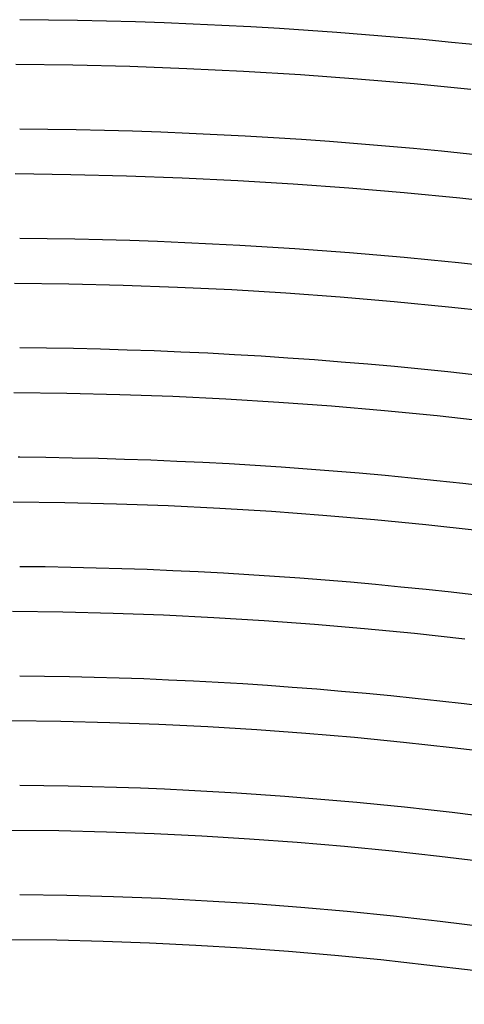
# Model space of a CAD drawing. Header units: millimetres. Extents: x -385 to 385, y -385 to 385.
# Tile 94 of 113: x 2 to 29, y 232 to 293. Entities that reach past the tile are written whole.
import ezdxf

# ---------------------------------------------------------------- set-up
doc = ezdxf.new("R2010")
doc.units = ezdxf.units.MM
doc.layers.add('HIDDEN', color=7, linetype='Continuous')
doc.layers.add('THICK', color=7, linetype='Continuous')

msp = doc.modelspace()

# ---------------------------------------------------------------- linework, layer by layer
at = {"layer": 'HIDDEN'}
msp.add_arc((0, 0), 265.75, 89.56877, 89.58969, dxfattribs=at)
at = {"layer": 'THICK'}
for p, q in [((1.759, 289.995), (5.276, 289.952)), ((5.276, 289.952), (8.793, 289.867)), ((8.793, 289.867), (12.308, 289.739)), ((12.308, 289.739), (15.821, 289.568)), ((15.821, 289.568), (19.333, 289.355)), ((19.333, 289.355), (22.841, 289.099)), ((22.841, 289.099), (26.346, 288.801)), ((26.346, 288.801), (29.847, 288.46)), ((1.718, 283.245), (5.153, 283.203)), ((5.153, 283.203), (8.588, 283.12)), ((8.588, 283.12), (12.021, 282.995)), ((12.021, 282.995), (15.453, 282.828)), ((15.453, 282.828), (18.883, 282.62)), ((18.883, 282.62), (22.309, 282.37)), ((22.309, 282.37), (25.733, 282.079)), ((25.733, 282.079), (29.152, 281.746)), ((29.152, 281.746), (32.567, 281.372)), ((1.677, 276.495), (5.031, 276.454)), ((5.031, 276.454), (8.383, 276.373)), ((8.383, 276.373), (11.735, 276.251)), ((11.735, 276.251), (15.085, 276.088)), ((15.085, 276.088), (18.433, 275.885)), ((18.433, 275.885), (21.778, 275.641)), ((21.778, 275.641), (25.119, 275.357)), ((25.119, 275.357), (28.457, 275.032)), ((28.457, 275.032), (31.791, 274.666)), ((1.636, 269.745), (4.908, 269.705)), ((4.908, 269.705), (8.179, 269.626)), ((8.179, 269.626), (11.449, 269.507)), ((11.449, 269.507), (14.717, 269.348)), ((14.717, 269.348), (17.983, 269.15)), ((17.983, 269.15), (21.246, 268.912)), ((21.246, 268.912), (24.506, 268.635)), ((24.506, 268.635), (27.763, 268.318)), ((27.763, 268.318), (31.015, 267.961)), ((1.595, 262.995), (4.785, 262.956)), ((4.785, 262.956), (7.974, 262.879)), ((7.974, 262.879), (11.162, 262.763)), ((11.162, 262.763), (14.348, 262.608)), ((14.348, 262.608), (17.533, 262.415)), ((17.533, 262.415), (20.714, 262.183)), ((20.714, 262.183), (23.893, 261.912)), ((23.893, 261.912), (27.068, 261.603)), ((27.068, 261.603), (30.239, 261.256)), ((1.554, 256.245), (4.662, 256.208)), ((4.662, 256.208), (7.769, 256.132)), ((7.769, 256.132), (10.876, 256.019)), ((10.876, 256.019), (13.98, 255.868)), ((13.98, 255.868), (17.083, 255.68)), ((17.083, 255.68), (20.183, 255.454)), ((20.183, 255.454), (23.28, 255.19)), ((23.28, 255.19), (26.373, 254.889)), ((26.373, 254.889), (29.463, 254.551)), ((1.513, 249.495), (4.539, 249.459)), ((4.539, 249.459), (7.565, 249.385)), ((7.565, 249.385), (10.589, 249.275)), ((10.589, 249.275), (13.612, 249.128)), ((13.612, 249.128), (16.633, 248.945)), ((16.633, 248.945), (19.651, 248.725)), ((19.651, 248.725), (22.666, 248.468)), ((22.666, 248.468), (25.679, 248.175)), ((25.679, 248.175), (28.687, 247.845)), ((28.687, 247.845), (31.691, 247.479)), ((1.472, 242.746), (4.416, 242.71)), ((4.416, 242.71), (7.36, 242.638)), ((7.36, 242.638), (10.303, 242.531)), ((10.303, 242.531), (13.244, 242.388)), ((13.244, 242.388), (16.183, 242.21)), ((16.183, 242.21), (19.119, 241.996)), ((19.119, 241.996), (22.053, 241.746)), ((22.053, 241.746), (24.984, 241.461)), ((24.984, 241.461), (27.911, 241.14)), ((27.911, 241.14), (30.834, 240.784)), ((1.431, 235.996), (4.294, 235.961)), ((4.294, 235.961), (7.155, 235.891)), ((7.155, 235.891), (10.016, 235.787)), ((10.016, 235.787), (12.875, 235.649)), ((12.875, 235.649), (15.733, 235.475)), ((15.733, 235.475), (18.588, 235.267)), ((18.588, 235.267), (21.44, 235.024)), ((21.44, 235.024), (24.289, 234.747)), ((24.289, 234.747), (27.135, 234.435)), ((27.135, 234.435), (29.976, 234.089))]:
    msp.add_line(p, q, dxfattribs=at)
for radius, start, end in [(345, 45.33156, 89.66841), (341, 45.33603, 89.66394), (337.25, 45.08611, 89.91392), (333.25, 45.34388, 89.65615), (326.5, 45.35098, 89.64904), (319.75, 45.35838, 89.6416), (313, 45.36611, 89.63392), (306.25, 45.37419, 89.62584), (299.5, 45.38261, 89.61736), (292.75, 45.39144, 89.60859), (286, 45.40066, 89.59931), (279.25, 45.41034, 89.58963), (272.5, 45.42054, 89.57949), (265.75, 45.4312, 89.56877), (259, 45.44243, 89.55754), (252.25, 45.45429, 89.54574), (245.5, 45.46678, 89.53325), (238.75, 45.47996, 89.52001)]:
    msp.add_arc((0, 0), radius, start, end, dxfattribs=at)

doc.saveas('drawing.dxf')
